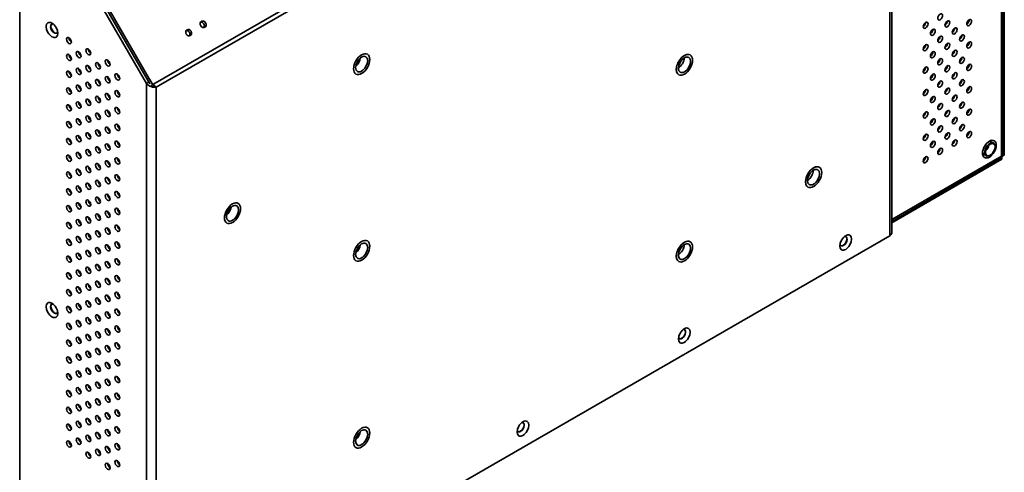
# Model space of a CAD drawing. Header units: millimetres. Extents: x 0 to 3360, y 0 to 2376.
# Tile 5 of 82: x 401 to 833, y 409 to 607. Entities that reach past the tile are written whole.
import ezdxf

# ---------------------------------------------------------------- set-up
doc = ezdxf.new("R2010")
doc.units = ezdxf.units.MM
doc.header["$LTSCALE"] = 8
doc.layers.add('Sichtbare Kanten(ISO)', color=7, linetype='Continuous', lineweight=35)
doc.layers.add('Sichtbare tangentiale Kanten(ISO)', color=7, linetype='Continuous', lineweight=35)

msp = doc.modelspace()

# ---------------------------------------------------------------- linework, layer by layer
at = {"layer": 'Sichtbare Kanten(ISO)'}
for p, q in [((832.52, 918.76), (832.52, 548.01)), ((832.02, 548.11), (832.02, 915.19)), ((783.2, 513.84), (783.2, 764.72)), ((401.19, 650.15), (401.19, 359.51)), ((423.23, 637.22), (456.7, 579.25)), ((457.01, 581.16), (424.29, 637.83)), ((425.04, 638.26), (457.76, 581.59)), ((414.83, 604.51), (414.83, 604.62)), ((416.59, 601.45), (416.69, 601.4)), ((423.71, 597.53), (423.71, 598.06)), ((549.89, 591.04), (549.93, 591.08)), ((692.33, 591.56), (692.36, 591.58)), ((694.91, 591.81), (694.87, 591.83)), ((423.71, 590.17), (423.71, 590.7)), ((547.63, 587.12), (547.61, 587.06)), ((423.71, 582.81), (423.71, 583.35)), ((688.84, 585.5), (688.84, 585.46)), ((689.92, 583.15), (689.88, 583.17)), ((456.7, 579.25), (457.76, 579.86)), ((457.01, 581.16), (457.76, 581.59)), ((457.01, 581.16), (458.25, 579.26)), ((457.76, 579.86), (457.01, 581.16)), ((459.51, 578.9), (457.76, 581.59)), ((458.88, 578.54), (459.51, 578.9)), ((458.95, 578.51), (459.03, 577.85)), ((460.33, 578.04), (460.94, 577.68)), ((423.71, 575.45), (423.71, 575.99)), ((423.71, 568.1), (423.71, 568.63)), ((798.05, 566.64), (797.92, 566.71)), ((423.71, 560.74), (423.71, 561.27)), ((423.71, 553.38), (423.71, 553.91)), ((445.03, 552.26), (444.93, 552.2)), ((826.84, 553.78), (827.79, 553.23)), ((823.64, 548.24), (824.6, 547.69)), ((826.37, 547.95), (826.21, 547.85)), ((828.46, 551.57), (828.46, 551.76)), ((831.46, 547.39), (832.52, 548.01)), ((423.71, 546.02), (423.71, 546.56)), ((783.2, 518.96), (831.12, 546.56)), ((831.46, 546.17), (783.2, 518.37)), ((831.46, 547.39), (831.29, 547.5)), ((831.46, 547.39), (831.33, 547.32)), ((831.46, 547.56), (831.46, 547.39)), ((831.46, 547.39), (831.46, 546.17)), ((423.71, 538.67), (423.71, 539.2)), ((748.9, 542.38), (748.93, 542.4)), ((751.48, 542.63), (751.44, 542.65)), ((444.09, 538.62), (444.46, 538.84)), ((444.65, 537.72), (444.96, 537.9)), ((745.41, 536.32), (745.41, 536.28)), ((423.71, 531.31), (423.71, 531.84)), ((746.48, 533.97), (746.45, 533.99)), ((431.61, 527.05), (432.05, 527.3)), ((435.49, 529.29), (435.61, 529.35)), ((423.71, 523.95), (423.71, 524.48)), ((493.32, 525.76), (493.36, 525.81)), ((491.06, 521.84), (491.04, 521.78)), ((423.71, 516.59), (423.71, 517.12)), ((423.71, 509.23), (423.71, 509.77)), ((444, 509.51), (444.78, 508.17)), ((782.32, 512.61), (460.94, 327.54)), ((549.89, 509.29), (549.93, 509.33)), ((692.33, 509.8), (692.36, 509.82)), ((694.91, 510.06), (694.87, 510.08)), ((547.63, 505.36), (547.61, 505.3)), ((423.71, 501.88), (423.71, 502.41)), ((688.84, 503.75), (688.84, 503.71)), ((689.92, 501.39), (689.88, 501.41)), ((423.71, 494.52), (423.71, 495.05)), ((423.71, 487.16), (423.71, 487.69)), ((414.83, 481.88), (414.83, 481.99)), ((416.59, 478.82), (416.69, 478.76)), ((423.71, 479.8), (423.71, 480.33)), ((423.71, 472.44), (423.71, 472.98)), ((423.71, 465.09), (423.71, 465.62)), ((423.71, 457.73), (423.71, 458.26)), ((423.71, 450.37), (423.71, 450.9)), ((423.71, 443.01), (423.71, 443.55)), ((423.71, 435.65), (423.71, 436.19)), ((423.71, 428.3), (423.71, 428.83)), ((549.89, 427.53), (549.93, 427.57)), ((547.63, 423.61), (547.61, 423.55)), ((423.71, 420.94), (423.71, 421.47))]:
    msp.add_line(p, q, dxfattribs=at)
for centre, major_axis, ratio in [((804.42, 608.47), (-0.75, -1.3), 0.578093), ((415.33, 602.76), (-1.82, 3.16), 0.578093), ((481.57, 605.23), (-0.75, 1.3), 0.815969), ((798.05, 604.81), (-0.75, -1.3), 0.578093), ((807.6, 605.4), (-0.75, -1.3), 0.578093), ((817.15, 605.99), (-0.75, -1.3), 0.578093), ((422.76, 598.08), (-0.75, 1.3), 0.578093), ((475.2, 601.56), (-0.75, 1.3), 0.815969), ((801.24, 601.73), (-0.75, -1.3), 0.578093), ((804.42, 598.66), (-0.75, -1.3), 0.578093), ((810.78, 602.33), (-0.75, -1.3), 0.578093), ((813.96, 599.25), (-0.75, -1.3), 0.578093), ((798.05, 595), (-0.75, -1.3), 0.578093), ((807.6, 595.59), (-0.75, -1.3), 0.578093), ((817.15, 596.18), (-0.75, -1.3), 0.578093), ((422.76, 590.72), (-0.75, 1.3), 0.578093), ((427, 591.95), (-0.75, 1.3), 0.578093), ((431.24, 593.19), (-0.75, 1.3), 0.578093), ((550.99, 587.79), (2.5, 4.33), 0.578093), ((550.99, 587.79), (1.87, 3.25), 0.578093), ((692.41, 587.48), (2.5, 4.33), 0.578093), ((692.41, 587.48), (1.87, 3.25), 0.578093), ((801.24, 591.92), (-0.75, -1.3), 0.578093), ((810.78, 592.52), (-0.75, -1.3), 0.578093), ((813.96, 589.44), (-0.75, -1.3), 0.578093), ((431.24, 585.83), (-0.75, 1.3), 0.578093), ((435.48, 587.07), (-0.75, 1.3), 0.578093), ((439.73, 588.3), (-0.75, 1.3), 0.578093), ((798.05, 585.19), (-0.75, -1.3), 0.578093), ((804.42, 588.85), (-0.75, -1.3), 0.578093), ((807.6, 585.78), (-0.75, -1.3), 0.578093), ((817.15, 586.37), (-0.75, -1.3), 0.578093), ((422.76, 583.36), (-0.75, 1.3), 0.578093), ((427, 584.6), (-0.75, 1.3), 0.578093), ((439.73, 580.95), (-0.75, 1.3), 0.578093), ((443.97, 582.18), (-0.75, 1.3), 0.578093), ((801.24, 582.11), (-0.75, -1.3), 0.578093), ((810.78, 582.71), (-0.75, -1.3), 0.578093), ((427, 577.24), (-0.75, 1.3), 0.578093), ((431.24, 578.47), (-0.75, 1.3), 0.578093), ((435.48, 579.71), (-0.75, 1.3), 0.578093), ((804.42, 579.04), (-0.75, -1.3), 0.578093), ((813.96, 579.63), (-0.75, -1.3), 0.578093), ((817.15, 576.56), (-0.75, -1.3), 0.578093), ((422.76, 576), (-0.75, 1.3), 0.578093), ((435.48, 572.35), (-0.75, 1.3), 0.578093), ((439.73, 573.59), (-0.75, 1.3), 0.578093), ((443.97, 574.82), (-0.75, 1.3), 0.578093), ((798.05, 575.38), (-0.75, -1.3), 0.578093), ((801.24, 572.3), (-0.75, -1.3), 0.578093), ((807.6, 575.97), (-0.75, -1.3), 0.578093), ((810.78, 572.89), (-0.75, -1.3), 0.578093), ((422.76, 568.65), (-0.75, 1.3), 0.578093), ((427, 569.88), (-0.75, 1.3), 0.578093), ((431.24, 571.12), (-0.75, 1.3), 0.578093), ((804.42, 569.23), (-0.75, -1.3), 0.578093), ((813.96, 569.82), (-0.75, -1.3), 0.578093), ((431.24, 563.76), (-0.75, 1.3), 0.578093), ((435.48, 564.99), (-0.75, 1.3), 0.578093), ((439.73, 566.23), (-0.75, 1.3), 0.578093), ((443.97, 567.47), (-0.75, 1.3), 0.578093), ((798.05, 565.57), (-0.75, -1.3), 0.578093), ((807.6, 566.16), (-0.75, -1.3), 0.578093), ((817.15, 566.75), (-0.75, -1.3), 0.578093), ((422.76, 561.29), (-0.75, 1.3), 0.578093), ((427, 562.52), (-0.75, 1.3), 0.578093), ((443.97, 560.11), (-0.75, 1.3), 0.578093), ((801.24, 562.49), (-0.75, -1.3), 0.578093), ((804.42, 559.42), (-0.75, -1.3), 0.578093), ((810.78, 563.08), (-0.75, -1.3), 0.578093), ((813.96, 560.01), (-0.75, -1.3), 0.578093), ((427, 555.17), (-0.75, 1.3), 0.578093), ((431.24, 556.4), (-0.75, 1.3), 0.578093), ((435.48, 557.64), (-0.75, 1.3), 0.578093), ((439.73, 558.87), (-0.75, 1.3), 0.578093), ((798.05, 555.75), (-0.75, -1.3), 0.578093), ((807.6, 556.35), (-0.75, -1.3), 0.578093), ((817.15, 556.94), (-0.75, -1.3), 0.578093), ((422.76, 553.93), (-0.75, 1.3), 0.578093), ((439.73, 551.51), (-0.75, 1.3), 0.578093), ((443.97, 552.75), (-0.75, 1.3), 0.578093), ((801.24, 552.68), (-0.75, -1.3), 0.578093), ((810.78, 553.27), (-0.75, -1.3), 0.578093), ((825.98, 550.58), (-2.12, -3.68), 0.578093), ((826.37, 550.36), (-1.48, -2.57), 0.578093), ((422.76, 546.57), (-0.75, 1.3), 0.578093), ((427, 547.81), (-0.75, 1.3), 0.578093), ((431.24, 549.04), (-0.75, 1.3), 0.578093), ((435.48, 550.28), (-0.75, 1.3), 0.578093), ((804.42, 549.61), (-0.75, -1.3), 0.578093), ((435.48, 542.92), (-0.75, 1.3), 0.578093), ((439.73, 544.16), (-0.75, 1.3), 0.578093), ((443.97, 545.39), (-0.75, 1.3), 0.578093), ((798.05, 545.94), (-0.75, -1.3), 0.578093), ((422.76, 539.21), (-0.75, 1.3), 0.578093), ((427, 540.45), (-0.75, 1.3), 0.578093), ((431.24, 541.69), (-0.75, 1.3), 0.578093), ((443.97, 538.03), (-0.75, 1.3), 0.578093), ((748.98, 538.3), (2.5, 4.33), 0.578093), ((748.98, 538.3), (1.87, 3.25), 0.578093), ((431.24, 534.33), (-0.75, 1.3), 0.578093), ((435.48, 535.56), (-0.75, 1.3), 0.578093), ((439.73, 536.8), (-0.75, 1.3), 0.578093), ((422.76, 531.86), (-0.75, 1.3), 0.578093), ((427, 533.09), (-0.75, 1.3), 0.578093), ((439.73, 529.44), (-0.75, 1.3), 0.578093), ((443.97, 530.68), (-0.75, 1.3), 0.578093), ((427, 525.73), (-0.75, 1.3), 0.578093), ((431.24, 526.97), (-0.75, 1.3), 0.578093), ((435.48, 528.21), (-0.75, 1.3), 0.578093), ((494.42, 522.52), (2.5, 4.33), 0.578093), ((494.42, 522.52), (1.87, 3.25), 0.578093), ((422.76, 524.5), (-0.75, 1.3), 0.578093), ((435.48, 520.85), (-0.75, 1.3), 0.578093), ((439.73, 522.08), (-0.75, 1.3), 0.578093), ((443.97, 523.32), (-0.75, 1.3), 0.578093), ((422.76, 517.14), (-0.75, 1.3), 0.578093), ((427, 518.38), (-0.75, 1.3), 0.578093), ((431.24, 519.61), (-0.75, 1.3), 0.578093), ((431.24, 512.25), (-0.75, 1.3), 0.578093), ((435.48, 513.49), (-0.75, 1.3), 0.578093), ((439.73, 514.72), (-0.75, 1.3), 0.578093), ((443.97, 515.96), (-0.75, 1.3), 0.578093), ((763.05, 509.69), (1.82, 3.16), 0.578093), ((422.76, 509.78), (-0.75, 1.3), 0.578093), ((427, 511.02), (-0.75, 1.3), 0.578093), ((443.97, 508.6), (-0.75, 1.3), 0.578093), ((550.99, 506.04), (2.5, 4.33), 0.578093), ((550.99, 506.04), (1.87, 3.25), 0.578093), ((692.41, 505.72), (2.5, 4.33), 0.578093), ((692.41, 505.72), (1.87, 3.25), 0.578093), ((427, 503.66), (-0.75, 1.3), 0.578093), ((431.24, 504.9), (-0.75, 1.3), 0.578093), ((435.48, 506.13), (-0.75, 1.3), 0.578093), ((439.73, 507.37), (-0.75, 1.3), 0.578093), ((422.76, 502.42), (-0.75, 1.3), 0.578093), ((439.73, 500.01), (-0.75, 1.3), 0.578093), ((443.97, 501.24), (-0.75, 1.3), 0.578093), ((422.76, 495.07), (-0.75, 1.3), 0.578093), ((427, 496.3), (-0.75, 1.3), 0.578093), ((431.24, 497.54), (-0.75, 1.3), 0.578093), ((435.48, 498.77), (-0.75, 1.3), 0.578093), ((435.48, 491.42), (-0.75, 1.3), 0.578093), ((439.73, 492.65), (-0.75, 1.3), 0.578093), ((443.97, 493.89), (-0.75, 1.3), 0.578093), ((422.76, 487.71), (-0.75, 1.3), 0.578093), ((427, 488.94), (-0.75, 1.3), 0.578093), ((431.24, 490.18), (-0.75, 1.3), 0.578093), ((443.97, 486.53), (-0.75, 1.3), 0.578093), ((415.33, 480.13), (-1.82, 3.16), 0.578093), ((427, 481.59), (-0.75, 1.3), 0.578093), ((431.24, 482.82), (-0.75, 1.3), 0.578093), ((435.48, 484.06), (-0.75, 1.3), 0.578093), ((439.73, 485.29), (-0.75, 1.3), 0.578093), ((422.76, 480.35), (-0.75, 1.3), 0.578093), ((439.73, 477.94), (-0.75, 1.3), 0.578093), ((443.97, 479.17), (-0.75, 1.3), 0.578093), ((422.76, 472.99), (-0.75, 1.3), 0.578093), ((427, 474.23), (-0.75, 1.3), 0.578093), ((431.24, 475.46), (-0.75, 1.3), 0.578093), ((435.48, 476.7), (-0.75, 1.3), 0.578093), ((435.48, 469.34), (-0.75, 1.3), 0.578093), ((439.73, 470.58), (-0.75, 1.3), 0.578093), ((443.97, 471.81), (-0.75, 1.3), 0.578093), ((692.34, 468.97), (1.82, 3.16), 0.578093), ((422.76, 465.63), (-0.75, 1.3), 0.578093), ((427, 466.87), (-0.75, 1.3), 0.578093), ((431.24, 468.11), (-0.75, 1.3), 0.578093), ((443.97, 464.46), (-0.75, 1.3), 0.578093), ((431.24, 460.75), (-0.75, 1.3), 0.578093), ((435.48, 461.98), (-0.75, 1.3), 0.578093), ((439.73, 463.22), (-0.75, 1.3), 0.578093), ((422.76, 458.28), (-0.75, 1.3), 0.578093), ((427, 459.51), (-0.75, 1.3), 0.578093), ((439.73, 455.86), (-0.75, 1.3), 0.578093), ((443.97, 457.1), (-0.75, 1.3), 0.578093), ((427, 452.15), (-0.75, 1.3), 0.578093), ((431.24, 453.39), (-0.75, 1.3), 0.578093), ((435.48, 454.63), (-0.75, 1.3), 0.578093), ((422.76, 450.92), (-0.75, 1.3), 0.578093), ((435.48, 447.27), (-0.75, 1.3), 0.578093), ((439.73, 448.5), (-0.75, 1.3), 0.578093), ((443.97, 449.74), (-0.75, 1.3), 0.578093), ((422.76, 443.56), (-0.75, 1.3), 0.578093), ((427, 444.8), (-0.75, 1.3), 0.578093), ((431.24, 446.03), (-0.75, 1.3), 0.578093), ((431.24, 438.67), (-0.75, 1.3), 0.578093), ((435.48, 439.91), (-0.75, 1.3), 0.578093), ((439.73, 441.15), (-0.75, 1.3), 0.578093), ((443.97, 442.38), (-0.75, 1.3), 0.578093), ((422.76, 436.2), (-0.75, 1.3), 0.578093), ((427, 437.44), (-0.75, 1.3), 0.578093), ((443.97, 435.02), (-0.75, 1.3), 0.578093), ((427, 430.08), (-0.75, 1.3), 0.578093), ((431.24, 431.32), (-0.75, 1.3), 0.578093), ((435.48, 432.55), (-0.75, 1.3), 0.578093), ((439.73, 433.79), (-0.75, 1.3), 0.578093), ((621.63, 428.26), (1.82, 3.16), 0.578093), ((422.76, 428.84), (-0.75, 1.3), 0.578093), ((439.73, 426.43), (-0.75, 1.3), 0.578093), ((443.97, 427.67), (-0.75, 1.3), 0.578093), ((550.99, 424.28), (2.5, 4.33), 0.578093), ((550.99, 424.28), (1.87, 3.25), 0.578093), ((422.76, 421.49), (-0.75, 1.3), 0.578093), ((427, 422.72), (-0.75, 1.3), 0.578093), ((431.24, 423.96), (-0.75, 1.3), 0.578093), ((435.48, 425.19), (-0.75, 1.3), 0.578093), ((435.48, 417.84), (-0.75, 1.3), 0.578093), ((439.73, 419.07), (-0.75, 1.3), 0.578093), ((443.97, 420.31), (-0.75, 1.3), 0.578093), ((431.24, 416.6), (-0.75, 1.3), 0.578093), ((443.97, 412.95), (-0.75, 1.3), 0.578093), ((439.73, 411.71), (-0.75, 1.3), 0.578093)]:
    msp.add_ellipse(centre, major_axis=major_axis, ratio=ratio, dxfattribs=at)
for centre, major_axis, ratio, start_param, end_param in [((416.39, 603.37), (1.12, -1.95), 0.578093, 3.172964, 6.251814), ((416.32, 603.33), (-1.12, 1.95), 0.578093, 5.771374, 9.936589), ((416.6, 603.49), (-1.25, 2.17), 0.578093, 0.723592, 2.418), ((480.82, 604.79), (-0.75, 1.3), 0.815969, 3.503692, 5.921086), ((796.99, 605.42), (-0.75, -1.3), 0.578093, 0.783472, 2.358121), ((806.54, 606.01), (-0.75, -1.3), 0.578093, 0.783472, 2.358121), ((816.08, 606.6), (-0.75, -1.3), 0.578093, 0.783472, 2.358121), ((474.45, 601.13), (-0.75, 1.3), 0.815969, 3.503692, 5.921086), ((800.17, 602.35), (-0.75, -1.3), 0.578093, 0.783472, 2.358121), ((803.36, 599.27), (-0.75, -1.3), 0.578093, 0.783472, 2.358121), ((809.72, 602.94), (-0.75, -1.3), 0.578093, 0.783472, 2.358121), ((812.9, 599.86), (-0.75, -1.3), 0.578093, 0.783472, 2.358121), ((423.82, 598.69), (-0.75, 1.3), 0.578093, 0.783472, 2.358121), ((796.99, 595.61), (-0.75, -1.3), 0.578093, 0.783472, 2.358121), ((806.54, 596.2), (-0.75, -1.3), 0.578093, 0.783472, 2.358121), ((816.08, 596.79), (-0.75, -1.3), 0.578093, 0.783472, 2.358121), ((423.82, 591.33), (-0.75, 1.3), 0.578093, 0.783472, 2.358121), ((428.06, 592.57), (-0.75, 1.3), 0.578093, 0.783472, 2.358121), ((432.3, 593.8), (-0.75, 1.3), 0.578093, 0.783472, 2.358121), ((692.38, 587.5), (2.5, 4.33), 0.578093, 0, 3.141593), ((800.17, 592.54), (-0.75, -1.3), 0.578093, 0.783472, 2.358121), ((809.72, 593.13), (-0.75, -1.3), 0.578093, 0.783472, 2.358121), ((432.3, 586.44), (-0.75, 1.3), 0.578093, 0.783472, 2.358121), ((436.54, 587.68), (-0.75, 1.3), 0.578093, 0.783472, 2.358121), ((440.79, 588.91), (-0.75, 1.3), 0.578093, 0.783472, 2.358121), ((547.81, 589.63), (-1.87, -3.25), 0.578093, 1.010113, 2.131479), ((689.64, 589.07), (-1.87, -3.25), 0.578093, 0.829712, 2.31188), ((803.36, 589.46), (-0.75, -1.3), 0.578093, 0.783472, 2.358121), ((806.54, 586.39), (-0.75, -1.3), 0.578093, 0.783472, 2.358121), ((812.9, 590.05), (-0.75, -1.3), 0.578093, 0.783472, 2.358121), ((816.08, 586.98), (-0.75, -1.3), 0.578093, 0.783472, 2.358121), ((423.82, 583.97), (-0.75, 1.3), 0.578093, 0.783472, 2.358121), ((428.06, 585.21), (-0.75, 1.3), 0.578093, 0.783472, 2.358121), ((445.03, 582.79), (-0.75, 1.3), 0.578093, 0.783472, 2.358121), ((796.99, 585.8), (-0.75, -1.3), 0.578093, 0.783472, 2.358121), ((800.17, 582.72), (-0.75, -1.3), 0.578093, 0.783472, 2.358121), ((809.72, 583.32), (-0.75, -1.3), 0.578093, 0.783472, 2.358121), ((428.06, 577.85), (-0.75, 1.3), 0.578093, 0.783472, 2.358121), ((432.3, 579.09), (-0.75, 1.3), 0.578093, 0.783472, 2.358121), ((436.54, 580.32), (-0.75, 1.3), 0.578093, 0.783472, 2.358121), ((440.79, 581.56), (-0.75, 1.3), 0.578093, 0.783472, 2.358121), ((803.36, 579.65), (-0.75, -1.3), 0.578093, 0.783472, 2.358121), ((812.9, 580.24), (-0.75, -1.3), 0.578093, 0.783472, 2.358121), ((423.82, 576.61), (-0.75, 1.3), 0.578093, 0.783472, 2.358121), ((440.79, 574.2), (-0.75, 1.3), 0.578093, 0.783472, 2.358121), ((445.03, 575.43), (-0.75, 1.3), 0.578093, 0.783472, 2.358121), ((796.99, 575.99), (-0.75, -1.3), 0.578093, 0.783472, 2.358121), ((806.54, 576.58), (-0.75, -1.3), 0.578093, 0.783472, 2.358121), ((809.72, 573.51), (-0.75, -1.3), 0.578093, 0.783472, 2.358121), ((816.08, 577.17), (-0.75, -1.3), 0.578093, 0.783472, 2.358121), ((423.82, 569.26), (-0.75, 1.3), 0.578093, 0.783472, 2.358121), ((428.06, 570.49), (-0.75, 1.3), 0.578093, 0.783472, 2.358121), ((432.3, 571.73), (-0.75, 1.3), 0.578093, 0.783472, 2.358121), ((436.54, 572.96), (-0.75, 1.3), 0.578093, 0.783472, 2.358121), ((800.17, 572.91), (-0.75, -1.3), 0.578093, 0.783472, 2.358121), ((803.36, 569.84), (-0.75, -1.3), 0.578093, 0.783472, 2.358121), ((812.9, 570.43), (-0.75, -1.3), 0.578093, 0.783472, 2.358121), ((436.54, 565.61), (-0.75, 1.3), 0.578093, 0.783472, 2.358121), ((440.79, 566.84), (-0.75, 1.3), 0.578093, 0.783472, 2.358121), ((445.03, 568.08), (-0.75, 1.3), 0.578093, 0.783472, 2.358121), ((796.99, 566.18), (-0.75, -1.3), 0.578093, 0.783472, 2.358121), ((806.54, 566.77), (-0.75, -1.3), 0.578093, 0.783472, 2.358121), ((816.08, 567.36), (-0.75, -1.3), 0.578093, 0.783472, 2.358121), ((423.82, 561.9), (-0.75, 1.3), 0.578093, 0.783472, 2.358121), ((428.06, 563.13), (-0.75, 1.3), 0.578093, 0.783472, 2.358121), ((432.3, 564.37), (-0.75, 1.3), 0.578093, 0.783472, 2.358121), ((445.03, 560.72), (-0.75, 1.3), 0.578093, 0.783472, 2.358121), ((800.17, 563.1), (-0.75, -1.3), 0.578093, 0.783472, 2.358121), ((809.72, 563.7), (-0.75, -1.3), 0.578093, 0.783472, 2.358121), ((812.9, 560.62), (-0.75, -1.3), 0.578093, 0.783472, 2.358121), ((432.3, 557.01), (-0.75, 1.3), 0.578093, 0.783472, 2.358121), ((436.54, 558.25), (-0.75, 1.3), 0.578093, 0.783472, 2.358121), ((440.79, 559.48), (-0.75, 1.3), 0.578093, 0.783472, 2.358121), ((796.99, 556.37), (-0.75, -1.3), 0.578093, 0.783472, 2.358121), ((803.36, 560.03), (-0.75, -1.3), 0.578093, 0.783472, 2.358121), ((806.54, 556.96), (-0.75, -1.3), 0.578093, 0.783472, 2.358121), ((816.08, 557.55), (-0.75, -1.3), 0.578093, 0.783472, 2.358121), ((423.82, 554.54), (-0.75, 1.3), 0.578093, 0.783472, 2.358121), ((428.06, 555.78), (-0.75, 1.3), 0.578093, 0.783472, 2.358121), ((440.79, 552.13), (-0.75, 1.3), 0.578093, 0.783472, 2.358121), ((445.03, 553.36), (-0.75, 1.3), 0.578093, 0.783472, 2.358121), ((800.17, 553.29), (-0.75, -1.3), 0.578093, 0.783472, 2.358121), ((809.72, 553.88), (-0.75, -1.3), 0.578093, 0.783472, 2.358121), ((826.2, 550.46), (-1.6, -2.77), 0.578093, 2.354261, 7.070517), ((824.22, 551.6), (1.03, 1.79), 0.578093, 4.042764, 5.382014), ((825.24, 551.01), (1.6, 2.77), 0.578093, 0, 0.634947), ((423.82, 547.18), (-0.75, 1.3), 0.578093, 0.783472, 2.358121), ((428.06, 548.42), (-0.75, 1.3), 0.578093, 0.783472, 2.358121), ((432.3, 549.65), (-0.75, 1.3), 0.578093, 0.783472, 2.358121), ((436.54, 550.89), (-0.75, 1.3), 0.578093, 0.783472, 2.358121), ((803.36, 550.22), (-0.75, -1.3), 0.578093, 0.783472, 2.358121), ((825.24, 551.01), (-1.6, -2.77), 0.578093, 5.648239, 6.283185), ((436.54, 543.53), (-0.75, 1.3), 0.578093, 0.783472, 2.358121), ((440.79, 544.77), (-0.75, 1.3), 0.578093, 0.783472, 2.358121), ((445.03, 546), (-0.75, 1.3), 0.578093, 0.783472, 2.358121), ((796.99, 546.56), (-0.75, -1.3), 0.578093, 0.783472, 2.358121), ((423.82, 539.82), (-0.75, 1.3), 0.578093, 0.783472, 2.358121), ((428.06, 541.06), (-0.75, 1.3), 0.578093, 0.783472, 2.358121), ((432.3, 542.3), (-0.75, 1.3), 0.578093, 0.783472, 2.358121), ((438.08, 541.03), (-2.75, 0), 0.575862, 5.30601, 5.321119), ((445.03, 538.65), (-0.75, 1.3), 0.578093, 0.783472, 2.358121), ((748.94, 538.32), (2.5, 4.33), 0.578093, 0, 3.141593), ((746.21, 539.9), (-1.87, -3.25), 0.578093, 0.829712, 2.31188), ((422.44, 539.22), (-1.25, -2.17), 0.578093, 1.630947, 1.673585), ((432.3, 534.94), (-0.75, 1.3), 0.578093, 0.783472, 2.358121), ((436.54, 536.17), (-0.75, 1.3), 0.578093, 0.783472, 2.358121), ((440.79, 537.41), (-0.75, 1.3), 0.578093, 0.783472, 2.358121), ((423.82, 532.47), (-0.75, 1.3), 0.578093, 0.783472, 2.358121), ((428.06, 533.7), (-0.75, 1.3), 0.578093, 0.783472, 2.358121), ((440.79, 530.05), (-0.75, 1.3), 0.578093, 0.783472, 2.358121), ((445.03, 531.29), (-0.75, 1.3), 0.578093, 0.783472, 2.358121), ((428.06, 526.34), (-0.75, 1.3), 0.578093, 0.783472, 2.358121), ((432.3, 527.58), (-0.75, 1.3), 0.578093, 0.783472, 2.358121), ((436.54, 528.82), (-0.75, 1.3), 0.578093, 0.783472, 2.358121), ((423.82, 525.11), (-0.75, 1.3), 0.578093, 0.783472, 2.358121), ((424.63, 523.03), (-1.25, -2.17), 0.578093, 4.439009, 4.471908), ((436.54, 521.46), (-0.75, 1.3), 0.578093, 0.783472, 2.358121), ((440.79, 522.69), (-0.75, 1.3), 0.578093, 0.783472, 2.358121), ((445.03, 523.93), (-0.75, 1.3), 0.578093, 0.783472, 2.358121), ((491.24, 524.35), (-1.87, -3.25), 0.578093, 1.010113, 2.131479), ((423.82, 517.75), (-0.75, 1.3), 0.578093, 0.783472, 2.358121), ((428.06, 518.99), (-0.75, 1.3), 0.578093, 0.783472, 2.358121), ((432.3, 520.22), (-0.75, 1.3), 0.578093, 0.783472, 2.358121), ((432.3, 512.86), (-0.75, 1.3), 0.578093, 0.783472, 2.358121), ((436.54, 514.1), (-0.75, 1.3), 0.578093, 0.783472, 2.358121), ((440.79, 515.34), (-0.75, 1.3), 0.578093, 0.783472, 2.358121), ((445.03, 516.57), (-0.75, 1.3), 0.578093, 0.783472, 2.358121), ((780.2, 513.84), (3, 0), 0.575862, 5.497787, 6.283185), ((423.82, 510.39), (-0.75, 1.3), 0.578093, 0.783472, 2.358121), ((428.06, 511.63), (-0.75, 1.3), 0.578093, 0.783472, 2.358121), ((445.03, 509.21), (-0.75, 1.3), 0.578093, 0.783472, 2.358121), ((692.38, 505.74), (2.5, 4.33), 0.578093, 0, 3.141593), ((762.06, 510.26), (-1.12, -1.95), 0.578093, 5.771374, 9.936589), ((761.99, 510.31), (1.12, 1.95), 0.578093, 3.172964, 6.251814), ((428.06, 504.27), (-0.75, 1.3), 0.578093, 0.783472, 2.358121), ((432.3, 505.51), (-0.75, 1.3), 0.578093, 0.783472, 2.358121), ((429.65, 506.71), (1.75, 3.03), 0.578093, 4.671348, 4.783562), ((431.17, 507.39), (-1.12, 1.94), 0.578093, 2.483078, 2.648158), ((430.11, 506.78), (1.12, -1.94), 0.578093, 0.31307, 0.721678), ((436.54, 506.74), (-0.75, 1.3), 0.578093, 0.783472, 2.358121), ((440.79, 507.98), (-0.75, 1.3), 0.578093, 0.783472, 2.358121), ((547.81, 507.87), (-1.87, -3.25), 0.578093, 1.010113, 2.131479), ((689.64, 507.32), (-1.87, -3.25), 0.578093, 0.829712, 2.31188), ((423.82, 503.03), (-0.75, 1.3), 0.578093, 0.783472, 2.358121), ((440.79, 500.62), (-0.75, 1.3), 0.578093, 0.783472, 2.358121), ((445.03, 501.86), (-0.75, 1.3), 0.578093, 0.783472, 2.358121), ((423.82, 495.68), (-0.75, 1.3), 0.578093, 0.783472, 2.358121), ((428.06, 496.91), (-0.75, 1.3), 0.578093, 0.783472, 2.358121), ((432.3, 498.15), (-0.75, 1.3), 0.578093, 0.783472, 2.358121), ((436.54, 499.38), (-0.75, 1.3), 0.578093, 0.783472, 2.358121), ((436.54, 492.03), (-0.75, 1.3), 0.578093, 0.783472, 2.358121), ((440.79, 493.26), (-0.75, 1.3), 0.578093, 0.783472, 2.358121), ((445.03, 494.5), (-0.75, 1.3), 0.578093, 0.783472, 2.358121), ((423.82, 488.32), (-0.75, 1.3), 0.578093, 0.783472, 2.358121), ((428.06, 489.55), (-0.75, 1.3), 0.578093, 0.783472, 2.358121), ((432.3, 490.79), (-0.75, 1.3), 0.578093, 0.783472, 2.358121), ((445.03, 487.14), (-0.75, 1.3), 0.578093, 0.783472, 2.358121), ((432.3, 483.43), (-0.75, 1.3), 0.578093, 0.783472, 2.358121), ((436.54, 484.67), (-0.75, 1.3), 0.578093, 0.783472, 2.358121), ((440.79, 485.9), (-0.75, 1.3), 0.578093, 0.783472, 2.358121), ((416.39, 480.74), (1.12, -1.95), 0.578093, 3.172964, 6.251814), ((416.32, 480.7), (-1.12, 1.95), 0.578093, 5.771374, 9.936589), ((416.6, 480.86), (-1.25, 2.17), 0.578093, 0.723592, 2.418), ((423.82, 480.96), (-0.75, 1.3), 0.578093, 0.783472, 2.358121), ((428.06, 482.2), (-0.75, 1.3), 0.578093, 0.783472, 2.358121), ((440.79, 478.55), (-0.75, 1.3), 0.578093, 0.783472, 2.358121), ((445.03, 479.78), (-0.75, 1.3), 0.578093, 0.783472, 2.358121), ((428.06, 474.84), (-0.75, 1.3), 0.578093, 0.783472, 2.358121), ((432.3, 476.07), (-0.75, 1.3), 0.578093, 0.783472, 2.358121), ((436.54, 477.31), (-0.75, 1.3), 0.578093, 0.783472, 2.358121), ((423.82, 473.6), (-0.75, 1.3), 0.578093, 0.783472, 2.358121), ((436.54, 469.95), (-0.75, 1.3), 0.578093, 0.783472, 2.358121), ((440.79, 471.19), (-0.75, 1.3), 0.578093, 0.783472, 2.358121), ((445.03, 472.42), (-0.75, 1.3), 0.578093, 0.783472, 2.358121), ((691.35, 469.54), (-1.12, -1.95), 0.578093, 5.771374, 9.936589), ((691.28, 469.59), (1.12, 1.95), 0.578093, 3.172964, 6.251814), ((423.82, 466.25), (-0.75, 1.3), 0.578093, 0.783472, 2.358121), ((428.06, 467.48), (-0.75, 1.3), 0.578093, 0.783472, 2.358121), ((432.3, 468.72), (-0.75, 1.3), 0.578093, 0.783472, 2.358121), ((432.3, 461.36), (-0.75, 1.3), 0.578093, 0.783472, 2.358121), ((436.54, 462.59), (-0.75, 1.3), 0.578093, 0.783472, 2.358121), ((440.79, 463.83), (-0.75, 1.3), 0.578093, 0.783472, 2.358121), ((445.03, 465.07), (-0.75, 1.3), 0.578093, 0.783472, 2.358121), ((423.82, 458.89), (-0.75, 1.3), 0.578093, 0.783472, 2.358121), ((428.06, 460.12), (-0.75, 1.3), 0.578093, 0.783472, 2.358121), ((445.03, 457.71), (-0.75, 1.3), 0.578093, 0.783472, 2.358121), ((428.06, 452.76), (-0.75, 1.3), 0.578093, 0.783472, 2.358121), ((432.3, 454), (-0.75, 1.3), 0.578093, 0.783472, 2.358121), ((436.54, 455.24), (-0.75, 1.3), 0.578093, 0.783472, 2.358121), ((440.79, 456.47), (-0.75, 1.3), 0.578093, 0.783472, 2.358121), ((423.82, 451.53), (-0.75, 1.3), 0.578093, 0.783472, 2.358121), ((440.79, 449.11), (-0.75, 1.3), 0.578093, 0.783472, 2.358121), ((445.03, 450.35), (-0.75, 1.3), 0.578093, 0.783472, 2.358121), ((423.82, 444.17), (-0.75, 1.3), 0.578093, 0.783472, 2.358121), ((428.06, 445.41), (-0.75, 1.3), 0.578093, 0.783472, 2.358121), ((432.3, 446.64), (-0.75, 1.3), 0.578093, 0.783472, 2.358121), ((436.54, 447.88), (-0.75, 1.3), 0.578093, 0.783472, 2.358121), ((436.54, 440.52), (-0.75, 1.3), 0.578093, 0.783472, 2.358121), ((440.79, 441.76), (-0.75, 1.3), 0.578093, 0.783472, 2.358121), ((445.03, 442.99), (-0.75, 1.3), 0.578093, 0.783472, 2.358121), ((423.82, 436.81), (-0.75, 1.3), 0.578093, 0.783472, 2.358121), ((428.06, 438.05), (-0.75, 1.3), 0.578093, 0.783472, 2.358121), ((432.3, 439.28), (-0.75, 1.3), 0.578093, 0.783472, 2.358121), ((445.03, 435.63), (-0.75, 1.3), 0.578093, 0.783472, 2.358121), ((432.3, 431.93), (-0.75, 1.3), 0.578093, 0.783472, 2.358121), ((436.54, 433.16), (-0.75, 1.3), 0.578093, 0.783472, 2.358121), ((440.79, 434.4), (-0.75, 1.3), 0.578093, 0.783472, 2.358121), ((423.82, 429.46), (-0.75, 1.3), 0.578093, 0.783472, 2.358121), ((428.06, 430.69), (-0.75, 1.3), 0.578093, 0.783472, 2.358121), ((440.79, 427.04), (-0.75, 1.3), 0.578093, 0.783472, 2.358121), ((445.03, 428.28), (-0.75, 1.3), 0.578093, 0.783472, 2.358121), ((620.64, 428.83), (-1.12, -1.95), 0.578093, 5.771374, 9.936589), ((620.57, 428.87), (1.12, 1.95), 0.578093, 3.172964, 6.251814), ((423.82, 422.1), (-0.75, 1.3), 0.578093, 0.783472, 2.358121), ((428.06, 423.33), (-0.75, 1.3), 0.578093, 0.783472, 2.358121), ((432.3, 424.57), (-0.75, 1.3), 0.578093, 0.783472, 2.358121), ((436.54, 425.8), (-0.75, 1.3), 0.578093, 0.783472, 2.358121), ((547.81, 426.12), (-1.87, -3.25), 0.578093, 1.010113, 2.131479), ((436.54, 418.45), (-0.75, 1.3), 0.578093, 0.783472, 2.358121), ((440.79, 419.68), (-0.75, 1.3), 0.578093, 0.783472, 2.358121), ((445.03, 420.92), (-0.75, 1.3), 0.578093, 0.783472, 2.358121), ((432.3, 417.21), (-0.75, 1.3), 0.578093, 0.783472, 2.358121), ((445.03, 413.56), (-0.75, 1.3), 0.578093, 0.783472, 2.358121), ((440.79, 412.32), (-0.75, 1.3), 0.578093, 0.783472, 2.358121)]:
    msp.add_ellipse(centre, major_axis=major_axis, ratio=ratio, start_param=start_param, end_param=end_param, dxfattribs=at)
for points in [[(456.7, 579.25), (456.9, 579.03), (457.36, 578.64), (458.17, 578.16), (458.75, 577.94), (459.03, 577.85)], [(460.94, 577.68), (460.84, 577.81), (460.6, 578.07), (460.11, 578.5), (459.72, 578.77), (459.51, 578.9)], [(459.03, 577.85), (459.27, 577.79), (459.74, 577.69), (460.4, 577.64), (460.77, 577.66), (460.94, 577.68)], [(832.02, 548.11), (832.02, 547.99), (831.89, 547.75), (831.52, 547.57), (831.29, 547.51)]]:
    msp.add_open_spline(points, degree=3, dxfattribs=at)
for points, knots in [([(458.35, 579.16), (458.26, 579.24), (458.18, 579.33), (458.1, 579.41), (457.97, 579.55), (457.86, 579.7), (457.76, 579.86)], [0.456711, 0.456711, 0.456711, 0.456711, 0.6666667, 0.6666667, 0.6666667, 1, 1, 1, 1]), ([(460.33, 578.04), (460.17, 578.13), (460, 578.21), (459.71, 578.31), (459.58, 578.34), (459.45, 578.36)], [0, 0, 0, 0, 0.05597188, 0.05597188, 0.09490378, 0.09490378, 0.09490378, 0.09490378]), ([(831.29, 547.51), (831.35, 547.27), (831.37, 546.86), (831.23, 546.62), (831.12, 546.56), (831.12, 546.56)], [0, 0, 0, 0, 0.25, 0.5, 0.5012312, 0.5012312, 0.5012312, 0.5012312])]:
    msp.add_open_spline(points, degree=3, knots=knots, dxfattribs=at)
at = {"layer": 'Sichtbare tangentiale Kanten(ISO)'}
for p, q in [((831.29, 547.51), (831.29, 913.77)), ((459.51, 578.9), (782.71, 765.02)), ((782.32, 762.76), (460.94, 577.68)), ((782.32, 512.61), (782.32, 762.76)), ((456.7, 327.54), (456.7, 579.25)), ((460.94, 577.68), (460.94, 327.54)), ((783.2, 519.81), (831.29, 547.51)), ((427.45, 541.3), (427.1, 541.09))]:
    msp.add_line(p, q, dxfattribs=at)

doc.saveas('drawing.dxf')
